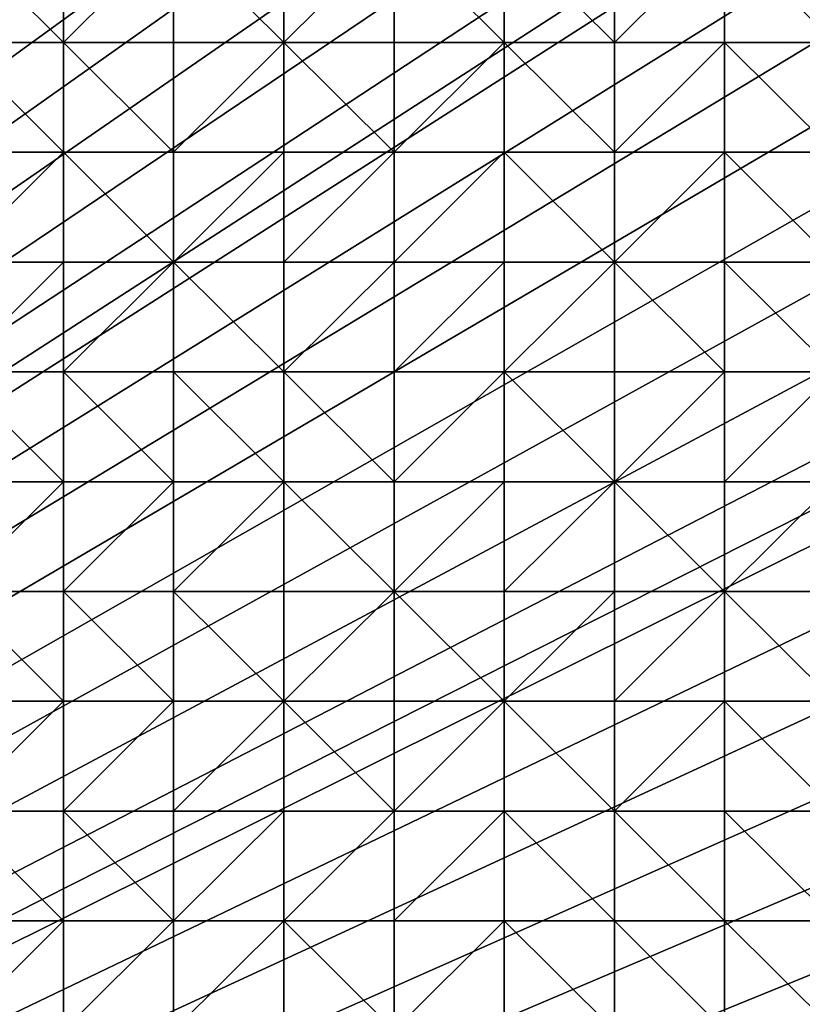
# Model space of a CAD drawing. Header units: metres. Extents: x 58 to 227, y 40 to 252.
# Tile 23 of 78: x 163 to 184, y 89 to 115. Entities that reach past the tile are written whole.
import ezdxf

# ---------------------------------------------------------------- set-up
doc = ezdxf.new("R2010")
doc.units = ezdxf.units.M
doc.header["$MEASUREMENT"] = 0
doc.layers.add('3D_TERRAIN_MODEL', color=18, linetype='CONTINUOUS')

# ---------------------------------------------------------------- blocks, each defined once
blk = doc.blocks.new('WALL_2')
at = {"layer": '3D_TERRAIN_MODEL', "color": 0, "linetype": 'ByBlock'}
mesh = blk.add_polyface(dxfattribs=at)
corners = [(84.062539, 251.568912, -5.557653), (86.931116, 251.568912, -5.557653), (61.113923, 40.187512, -5.557653), (89.799693, 251.568912, -5.557653), (92.66827, 251.568912, -5.557653), (95.536847, 251.568912, -5.557653), (98.405424, 251.568912, -5.557653), (101.274001, 251.568912, -5.557653), (104.142577, 251.568912, -5.557653), (107.011154, 251.568912, -5.557653), (109.879731, 251.568912, -5.557653), (112.748308, 251.568912, -5.557653), (115.616885, 251.568912, -5.557653), (118.485462, 251.568912, -5.557653), (121.354039, 251.568912, -5.557653), (124.222616, 251.568912, -5.557653), (127.091193, 251.568912, -5.557653), (129.95977, 251.568912, -5.557653), (132.828347, 251.568912, -5.557653), (135.696924, 251.568912, -5.557653), (138.565501, 251.568912, -5.557653), (141.434078, 251.568912, -5.557653), (144.302655, 251.568912, -5.557653), (147.171232, 251.568912, -5.557653), (150.039809, 251.568912, -5.557653), (152.908386, 251.568912, -5.557653), (155.776963, 251.568912, -5.557653), (158.64554, 251.568912, -5.557653), (161.514117, 251.568912, -5.557653), (164.382694, 251.568912, -5.557653), (167.251271, 251.568912, -5.557653), (170.119848, 251.568912, -5.557653), (172.988425, 251.568912, -5.557653), (175.857002, 251.568912, -5.557653), (178.725579, 251.568912, -5.557653)]
mesh.append_faces([[corners[k] for k in face] for face in [(0, 1, 2), (1, 3, 2), (3, 4, 2), (4, 5, 2), (5, 6, 2), (6, 7, 2), (7, 8, 2), (8, 9, 2), (9, 10, 2), (10, 11, 2), (11, 12, 2), (12, 13, 2), (13, 14, 2), (14, 15, 2), (15, 16, 2), (16, 17, 2), (17, 18, 2), (18, 19, 2), (19, 20, 2), (20, 21, 2), (21, 22, 2), (22, 23, 2), (23, 24, 2), (24, 25, 2), (25, 26, 2), (26, 27, 2), (27, 28, 2), (28, 29, 2), (29, 30, 2), (30, 31, 2), (31, 32, 2), (32, 33, 2), (33, 34, 2)]], dxfattribs={"vtx1": -1, "vtx2": -1, "color": 0})
mesh = blk.add_polyface(dxfattribs=at)
corners = [(178.725579, 251.568912, -5.557653), (181.594156, 251.568912, -5.557653), (61.113923, 40.187512, -5.557653), (184.462733, 251.568912, -5.557653), (187.331309, 251.568912, -5.557653), (190.199886, 251.568912, -5.557653), (193.068463, 251.568912, -5.557653), (195.93704, 251.568912, -5.557653), (198.805617, 251.568912, -5.557653), (201.674194, 251.568912, -5.557653), (204.542771, 251.568912, -5.557653), (207.411348, 251.568912, -5.557653), (210.279925, 251.568912, -5.557653), (213.148502, 251.568912, -5.557653), (216.017079, 251.568912, -5.557653), (218.885656, 251.568912, -5.557653), (221.754233, 251.568912, -5.557653), (224.62281, 251.568912, -5.557653), (227.420927, 251.568912, -5.557653), (227.069402, 248.780962, -5.557653), (226.708994, 245.922553, -5.557653), (226.348586, 243.064143, -5.557653), (225.988178, 240.205733, -5.557653), (225.62777, 237.347324, -5.557653), (225.267362, 234.488914, -5.557653), (224.906953, 231.630504, -5.557653), (224.62281, 229.376953, -5.557653), (224.546545, 228.772094, -5.557653), (224.186137, 225.913685, -5.557653), (223.825729, 223.055275, -5.557653), (223.465321, 220.196865, -5.557653), (223.104912, 217.338455, -5.557653), (222.744504, 214.480046, -5.557653), (222.384096, 211.621636, -5.557653), (222.023688, 208.763226, -5.557653)]
mesh.append_faces([[corners[k] for k in face] for face in [(0, 1, 2), (1, 3, 2), (3, 4, 2), (4, 5, 2), (5, 6, 2), (6, 7, 2), (7, 8, 2), (8, 9, 2), (9, 10, 2), (10, 11, 2), (11, 12, 2), (12, 13, 2), (13, 14, 2), (14, 15, 2), (15, 16, 2), (16, 17, 2), (17, 18, 2), (18, 19, 2), (19, 20, 2), (20, 21, 2), (21, 22, 2), (22, 23, 2), (23, 24, 2), (24, 25, 2), (25, 26, 2), (26, 27, 2), (27, 28, 2), (28, 29, 2), (29, 30, 2), (30, 31, 2), (31, 32, 2), (32, 33, 2), (33, 34, 2)]], dxfattribs={"vtx1": -1, "vtx2": -1, "color": 0})
mesh = blk.add_polyface(dxfattribs=at)
corners = [(222.023688, 208.763226, -5.557653), (221.754233, 206.62617, -5.557653), (61.113923, 40.187512, -5.557653), (221.66328, 205.904816, -5.557653), (221.302872, 203.046407, -5.557653), (220.942463, 200.187997, -5.557653), (220.582055, 197.329587, -5.557653), (220.221647, 194.471177, -5.557653), (219.861239, 191.612768, -5.557653), (219.500831, 188.754358, -5.557653), (219.140422, 185.895948, -5.557653), (218.885656, 183.875388, -5.557653), (218.780014, 183.037538, -5.557653), (218.419606, 180.179129, -5.557653), (218.059198, 177.320719, -5.557653), (217.69879, 174.462309, -5.557653), (217.338381, 171.603899, -5.557653), (216.977973, 168.74549, -5.557653), (216.617565, 165.88708, -5.557653), (216.257157, 163.02867, -5.557653), (216.017079, 161.124605, -5.557653), (215.896749, 160.17026, -5.557653), (215.536341, 157.311851, -5.557653), (215.175932, 154.453441, -5.557653), (214.815524, 151.595031, -5.557653), (214.455116, 148.736621, -5.557653), (214.094708, 145.878212, -5.557653), (213.7343, 143.019802, -5.557653), (213.373891, 140.161392, -5.557653), (213.148502, 138.373822, -5.557653), (213.013483, 137.302983, -5.557653), (212.653075, 134.444573, -5.557653), (212.292667, 131.586163, -5.557653), (211.932259, 128.727753, -5.557653), (211.571851, 125.869344, -5.557653)]
mesh.append_faces([[corners[k] for k in face] for face in [(0, 1, 2), (1, 3, 2), (3, 4, 2), (4, 5, 2), (5, 6, 2), (6, 7, 2), (7, 8, 2), (8, 9, 2), (9, 10, 2), (10, 11, 2), (11, 12, 2), (12, 13, 2), (13, 14, 2), (14, 15, 2), (15, 16, 2), (16, 17, 2), (17, 18, 2), (18, 19, 2), (19, 20, 2), (20, 21, 2), (21, 22, 2), (22, 23, 2), (23, 24, 2), (24, 25, 2), (25, 26, 2), (26, 27, 2), (27, 28, 2), (28, 29, 2), (29, 30, 2), (30, 31, 2), (31, 32, 2), (32, 33, 2), (33, 34, 2)]], dxfattribs={"vtx1": -1, "vtx2": -1, "color": 0})
mesh = blk.add_polyface(dxfattribs=at)
corners = [(211.571851, 125.869344, -5.557653), (211.211442, 123.010934, -5.557653), (61.113923, 40.187512, -5.557653), (210.851034, 120.152524, -5.557653), (210.490626, 117.294114, -5.557653), (210.279925, 115.623039, -5.557653), (210.130218, 114.435705, -5.557653), (209.76981, 111.577295, -5.557653), (209.409401, 108.718885, -5.557653), (209.048993, 105.860475, -5.557653), (208.688585, 103.002066, -5.557653), (208.328177, 100.143656, -5.557653), (207.967769, 97.285246, -5.557653), (201.120013, 42.975461, -5.557653), (200.768489, 40.187512, -5.557653), (198.805617, 40.187512, -5.557653), (195.93704, 40.187512, -5.557653), (193.068463, 40.187512, -5.557653), (190.199886, 40.187512, -5.557653), (187.331309, 40.187512, -5.557653), (184.462733, 40.187512, -5.557653), (181.594156, 40.187512, -5.557653), (178.725579, 40.187512, -5.557653), (175.857002, 40.187512, -5.557653), (172.988425, 40.187512, -5.557653), (170.119848, 40.187512, -5.557653), (167.251271, 40.187512, -5.557653), (164.382694, 40.187512, -5.557653), (161.514117, 40.187512, -5.557653), (158.64554, 40.187512, -5.557653), (155.776963, 40.187512, -5.557653), (152.908386, 40.187512, -5.557653), (150.039809, 40.187512, -5.557653), (147.171232, 40.187512, -5.557653), (144.302655, 40.187512, -5.557653), (141.434078, 40.187512, -5.557653), (138.565501, 40.187512, -5.557653)]
mesh.append_faces([[corners[k] for k in face] for face in [(0, 1, 2), (1, 3, 2), (3, 4, 2), (4, 5, 2), (5, 6, 2), (6, 7, 2), (7, 8, 2), (8, 9, 2), (9, 10, 2), (10, 11, 2), (11, 12, 2), (15, 16, 13), (16, 17, 13), (17, 18, 13), (18, 19, 13), (19, 20, 13), (20, 21, 13), (21, 22, 13), (22, 23, 13), (23, 24, 13), (24, 25, 13), (25, 26, 13), (26, 27, 13), (27, 28, 13), (28, 29, 13), (29, 30, 13), (30, 31, 13), (31, 32, 13), (32, 33, 13), (33, 34, 13), (34, 35, 13), (35, 36, 13)]], dxfattribs={"vtx1": -1, "vtx2": -1, "color": 0})
mesh.append_faces([[corners[k] for k in face] for face in [(13, 14, 15)]], dxfattribs={"vtx2": -1, "color": 0})
mesh = blk.add_polyface(dxfattribs=at)
corners = [(207.967769, 97.285246, -5.557653), (207.60736, 94.426836, -5.557653), (61.113923, 40.187512, -5.557653), (207.411348, 92.872256, -5.557653), (207.246952, 91.568427, -5.557653), (206.886544, 88.710017, -5.557653), (206.526136, 85.851607, -5.557653), (206.165728, 82.993197, -5.557653), (205.80532, 80.134788, -5.557653), (205.444911, 77.276378, -5.557653), (205.084503, 74.417968, -5.557653), (204.724095, 71.559558, -5.557653), (204.542771, 70.121474, -5.557653), (204.363687, 68.701149, -5.557653), (204.003279, 65.842739, -5.557653), (203.64287, 62.984329, -5.557653), (203.282462, 60.125919, -5.557653), (202.922054, 57.26751, -5.557653), (202.561646, 54.4091, -5.557653), (202.201238, 51.55069, -5.557653), (201.84083, 48.69228, -5.557653), (201.674194, 47.370691, -5.557653), (201.480421, 45.833871, -5.557653), (201.120013, 42.975461, -5.557653), (138.565501, 40.187512, -5.557653), (135.696924, 40.187512, -5.557653), (132.828347, 40.187512, -5.557653), (129.95977, 40.187512, -5.557653), (127.091193, 40.187512, -5.557653), (124.222616, 40.187512, -5.557653), (121.354039, 40.187512, -5.557653), (118.485462, 40.187512, -5.557653), (115.616885, 40.187512, -5.557653), (112.748308, 40.187512, -5.557653), (109.879731, 40.187512, -5.557653), (107.011154, 40.187512, -5.557653)]
mesh.append_faces([[corners[k] for k in face] for face in [(0, 1, 2), (1, 3, 2), (3, 4, 2), (4, 5, 2), (5, 6, 2), (6, 7, 2), (7, 8, 2), (8, 9, 2), (9, 10, 2), (10, 11, 2), (11, 12, 2), (12, 13, 2), (13, 14, 2), (14, 15, 2), (15, 16, 2), (16, 17, 2), (17, 18, 2), (18, 19, 2), (19, 20, 2), (20, 21, 2), (21, 22, 2), (22, 23, 2), (24, 25, 23), (25, 26, 23), (26, 27, 23), (27, 28, 23), (28, 29, 23), (29, 30, 23), (30, 31, 23), (31, 32, 23), (32, 33, 23), (33, 34, 23), (34, 35, 23)]], dxfattribs={"vtx1": -1, "vtx2": -1, "color": 0})
blk = doc.blocks.new('SURFACE')
at = {"layer": '3D_TERRAIN_MODEL', "color": 0, "linetype": 'ByBlock'}
for p, q in [((164.382694, 117.294114, 16.092205), (164.382694, 114.435705, 15.225418)), ((164.382694, 117.294114, 16.092205), (164.382694, 114.435705, 15.225418)), ((167.251271, 117.294114, 16.122261), (167.251271, 114.435705, 15.248383)), ((167.251271, 117.294114, 16.122261), (167.251271, 114.435705, 15.248383)), ((170.119848, 117.294114, 16.074255), (170.119848, 114.435705, 15.216259)), ((170.119848, 117.294114, 16.074255), (170.119848, 114.435705, 15.216259)), ((172.988425, 117.294114, 15.988241), (172.988425, 114.435705, 15.068736)), ((172.988425, 117.294114, 15.988241), (172.988425, 114.435705, 15.068736)), ((175.857002, 117.294114, 15.995278), (175.857002, 114.435705, 15.095034)), ((175.857002, 117.294114, 15.995278), (175.857002, 114.435705, 15.095034)), ((178.725579, 117.294114, 15.915163), (178.725579, 114.435705, 14.912276)), ((178.725579, 117.294114, 15.915163), (178.725579, 114.435705, 14.912276)), ((181.594156, 117.294114, 15.894144), (181.594156, 114.435705, 14.934863)), ((181.594156, 117.294114, 15.894144), (181.594156, 114.435705, 14.934863)), ((161.514117, 114.435705, 15.235859), (164.382694, 114.435705, 15.225418)), ((161.514117, 114.435705, 15.235859), (164.382694, 114.435705, 15.225418)), ((164.382694, 114.435705, 15.225418), (164.382694, 111.577295, 14.200902)), ((164.382694, 114.435705, 15.225418), (164.382694, 111.577295, 14.200902)), ((164.382694, 114.435705, 15.225418), (167.251271, 114.435705, 15.248383)), ((164.382694, 114.435705, 15.225418), (167.251271, 114.435705, 15.248383)), ((167.251271, 114.435705, 15.248383), (167.251271, 111.577295, 14.228883)), ((167.251271, 114.435705, 15.248383), (167.251271, 111.577295, 14.228883)), ((167.251271, 114.435705, 15.248383), (170.119848, 114.435705, 15.216259)), ((167.251271, 114.435705, 15.248383), (170.119848, 114.435705, 15.216259)), ((170.119848, 114.435705, 15.216259), (170.119848, 111.577295, 14.160293)), ((170.119848, 114.435705, 15.216259), (170.119848, 111.577295, 14.160293)), ((170.119848, 114.435705, 15.216259), (172.988425, 114.435705, 15.068736)), ((170.119848, 114.435705, 15.216259), (172.988425, 114.435705, 15.068736)), ((172.988425, 114.435705, 15.068736), (172.988425, 111.577295, 14.055984)), ((172.988425, 114.435705, 15.068736), (172.988425, 111.577295, 14.055984)), ((172.988425, 114.435705, 15.068736), (175.857002, 114.435705, 15.095034)), ((172.988425, 114.435705, 15.068736), (175.857002, 114.435705, 15.095034)), ((175.857002, 114.435705, 15.095034), (175.857002, 111.577295, 14.065751)), ((175.857002, 114.435705, 15.095034), (175.857002, 111.577295, 14.065751)), ((175.857002, 114.435705, 15.095034), (178.725579, 114.435705, 14.912276)), ((175.857002, 114.435705, 15.095034), (178.725579, 114.435705, 14.912276)), ((178.725579, 114.435705, 14.912276), (178.725579, 111.577295, 13.920142)), ((178.725579, 114.435705, 14.912276), (178.725579, 111.577295, 13.920142)), ((178.725579, 114.435705, 14.912276), (181.594156, 114.435705, 14.934863)), ((178.725579, 114.435705, 14.912276), (181.594156, 114.435705, 14.934863)), ((181.594156, 114.435705, 14.934863), (181.594156, 111.577295, 13.937094)), ((181.594156, 114.435705, 14.934863), (181.594156, 111.577295, 13.937094)), ((181.594156, 114.435705, 14.934863), (184.462733, 114.435705, 14.779173)), ((181.594156, 114.435705, 14.934863), (184.462733, 114.435705, 14.779173)), ((161.514117, 111.577295, 14.340839), (164.382694, 111.577295, 14.200902)), ((161.514117, 111.577295, 14.340839), (164.382694, 111.577295, 14.200902)), ((164.382694, 111.577295, 14.200902), (164.382694, 108.718885, 12.998044)), ((164.382694, 111.577295, 14.200902), (164.382694, 108.718885, 12.998044)), ((164.382694, 111.577295, 14.200902), (167.251271, 111.577295, 14.228883)), ((164.382694, 111.577295, 14.200902), (167.251271, 111.577295, 14.228883)), ((167.251271, 111.577295, 14.228883), (167.251271, 108.718885, 13.038909)), ((167.251271, 111.577295, 14.228883), (167.251271, 108.718885, 13.038909)), ((167.251271, 111.577295, 14.228883), (170.119848, 111.577295, 14.160293)), ((167.251271, 111.577295, 14.228883), (170.119848, 111.577295, 14.160293)), ((170.119848, 111.577295, 14.160293), (170.119848, 108.718885, 12.957224)), ((170.119848, 111.577295, 14.160293), (170.119848, 108.718885, 12.957224)), ((170.119848, 111.577295, 14.160293), (172.988425, 111.577295, 14.055984)), ((170.119848, 111.577295, 14.160293), (172.988425, 111.577295, 14.055984)), ((172.988425, 111.577295, 14.055984), (172.988425, 108.718885, 12.825908)), ((172.988425, 111.577295, 14.055984), (172.988425, 108.718885, 12.825908)), ((172.988425, 111.577295, 14.055984), (175.857002, 111.577295, 14.065751)), ((172.988425, 111.577295, 14.055984), (175.857002, 111.577295, 14.065751)), ((175.857002, 111.577295, 14.065751), (175.857002, 108.718885, 12.74581)), ((175.857002, 111.577295, 14.065751), (175.857002, 108.718885, 12.74581)), ((175.857002, 111.577295, 14.065751), (178.725579, 111.577295, 13.920142)), ((175.857002, 111.577295, 14.065751), (178.725579, 111.577295, 13.920142)), ((178.725579, 111.577295, 13.920142), (178.725579, 108.718885, 12.737425)), ((178.725579, 111.577295, 13.920142), (178.725579, 108.718885, 12.737425)), ((178.725579, 111.577295, 13.920142), (181.594156, 111.577295, 13.937094)), ((178.725579, 111.577295, 13.920142), (181.594156, 111.577295, 13.937094)), ((181.594156, 111.577295, 13.937094), (181.594156, 108.718885, 12.866124)), ((181.594156, 111.577295, 13.937094), (181.594156, 108.718885, 12.866124)), ((181.594156, 111.577295, 13.937094), (184.462733, 111.577295, 13.846112)), ((181.594156, 111.577295, 13.937094), (184.462733, 111.577295, 13.846112)), ((161.514117, 108.718885, 13.066722), (164.382694, 108.718885, 12.998044)), ((161.514117, 108.718885, 13.066722), (164.382694, 108.718885, 12.998044)), ((164.382694, 108.718885, 12.998044), (164.382694, 105.860475, 11.736152)), ((164.382694, 108.718885, 12.998044), (164.382694, 105.860475, 11.736152)), ((164.382694, 108.718885, 12.998044), (167.251271, 108.718885, 13.038909)), ((164.382694, 108.718885, 12.998044), (167.251271, 108.718885, 13.038909)), ((167.251271, 108.718885, 13.038909), (167.251271, 105.860475, 11.754608)), ((167.251271, 108.718885, 13.038909), (167.251271, 105.860475, 11.754608)), ((167.251271, 108.718885, 13.038909), (170.119848, 108.718885, 12.957224)), ((167.251271, 108.718885, 13.038909), (170.119848, 108.718885, 12.957224)), ((170.119848, 108.718885, 12.957224), (170.119848, 105.860475, 11.67699)), ((170.119848, 108.718885, 12.957224), (170.119848, 105.860475, 11.67699)), ((170.119848, 108.718885, 12.957224), (172.988425, 108.718885, 12.825908)), ((170.119848, 108.718885, 12.957224), (172.988425, 108.718885, 12.825908)), ((172.988425, 108.718885, 12.825908), (172.988425, 105.860475, 11.546535)), ((172.988425, 108.718885, 12.825908), (172.988425, 105.860475, 11.546535)), ((172.988425, 108.718885, 12.825908), (175.857002, 108.718885, 12.74581)), ((172.988425, 108.718885, 12.825908), (175.857002, 108.718885, 12.74581)), ((175.857002, 108.718885, 12.74581), (175.857002, 105.860475, 11.582497)), ((175.857002, 108.718885, 12.74581), (175.857002, 105.860475, 11.582497)), ((175.857002, 108.718885, 12.74581), (178.725579, 108.718885, 12.737425)), ((175.857002, 108.718885, 12.74581), (178.725579, 108.718885, 12.737425)), ((178.725579, 108.718885, 12.737425), (178.725579, 105.860475, 11.593392)), ((178.725579, 108.718885, 12.737425), (178.725579, 105.860475, 11.593392)), ((178.725579, 108.718885, 12.737425), (181.594156, 108.718885, 12.866124)), ((178.725579, 108.718885, 12.737425), (181.594156, 108.718885, 12.866124)), ((181.594156, 108.718885, 12.866124), (181.594156, 105.860475, 11.685104)), ((181.594156, 108.718885, 12.866124), (181.594156, 105.860475, 11.685104)), ((181.594156, 108.718885, 12.866124), (184.462733, 108.718885, 12.850572)), ((181.594156, 108.718885, 12.866124), (184.462733, 108.718885, 12.850572)), ((161.514117, 105.860475, 11.766537), (164.382694, 105.860475, 11.736152)), ((161.514117, 105.860475, 11.766537), (164.382694, 105.860475, 11.736152)), ((164.382694, 105.860475, 11.736152), (164.382694, 103.002066, 10.486166)), ((164.382694, 105.860475, 11.736152), (164.382694, 103.002066, 10.486166)), ((164.382694, 105.860475, 11.736152), (167.251271, 105.860475, 11.754608)), ((164.382694, 105.860475, 11.736152), (167.251271, 105.860475, 11.754608)), ((167.251271, 105.860475, 11.754608), (167.251271, 103.002066, 10.487005)), ((167.251271, 105.860475, 11.754608), (167.251271, 103.002066, 10.487005)), ((167.251271, 105.860475, 11.754608), (170.119848, 105.860475, 11.67699)), ((167.251271, 105.860475, 11.754608), (170.119848, 105.860475, 11.67699)), ((170.119848, 105.860475, 11.67699), (170.119848, 103.002066, 10.48692)), ((170.119848, 105.860475, 11.67699), (170.119848, 103.002066, 10.48692)), ((170.119848, 105.860475, 11.67699), (172.988425, 105.860475, 11.546535)), ((170.119848, 105.860475, 11.67699), (172.988425, 105.860475, 11.546535)), ((172.988425, 105.860475, 11.546535), (172.988425, 103.002066, 10.384339)), ((172.988425, 105.860475, 11.546535), (172.988425, 103.002066, 10.384339)), ((172.988425, 105.860475, 11.546535), (175.857002, 105.860475, 11.582497)), ((172.988425, 105.860475, 11.546535), (175.857002, 105.860475, 11.582497)), ((175.857002, 105.860475, 11.582497), (175.857002, 103.002066, 10.413476)), ((175.857002, 105.860475, 11.582497), (175.857002, 103.002066, 10.413476)), ((175.857002, 105.860475, 11.582497), (178.725579, 105.860475, 11.593392)), ((175.857002, 105.860475, 11.582497), (178.725579, 105.860475, 11.593392)), ((178.725579, 105.860475, 11.593392), (178.725579, 103.002066, 10.473981)), ((178.725579, 105.860475, 11.593392), (178.725579, 103.002066, 10.473981)), ((178.725579, 105.860475, 11.593392), (181.594156, 105.860475, 11.685104)), ((178.725579, 105.860475, 11.593392), (181.594156, 105.860475, 11.685104)), ((181.594156, 105.860475, 11.685104), (181.594156, 103.002066, 10.584931)), ((181.594156, 105.860475, 11.685104), (181.594156, 103.002066, 10.584931)), ((181.594156, 105.860475, 11.685104), (184.462733, 105.860475, 11.673895)), ((181.594156, 105.860475, 11.685104), (184.462733, 105.860475, 11.673895)), ((161.514117, 103.002066, 10.514704), (164.382694, 103.002066, 10.486166)), ((161.514117, 103.002066, 10.514704), (164.382694, 103.002066, 10.486166)), ((164.382694, 103.002066, 10.486166), (164.382694, 100.143656, 9.368404)), ((164.382694, 103.002066, 10.486166), (164.382694, 100.143656, 9.368404)), ((164.382694, 103.002066, 10.486166), (167.251271, 103.002066, 10.487005)), ((164.382694, 103.002066, 10.486166), (167.251271, 103.002066, 10.487005)), ((167.251271, 103.002066, 10.487005), (167.251271, 100.143656, 9.349603)), ((167.251271, 103.002066, 10.487005), (167.251271, 100.143656, 9.349603)), ((167.251271, 103.002066, 10.487005), (170.119848, 103.002066, 10.48692)), ((167.251271, 103.002066, 10.487005), (170.119848, 103.002066, 10.48692)), ((170.119848, 103.002066, 10.48692), (170.119848, 100.143656, 9.332609)), ((170.119848, 103.002066, 10.48692), (170.119848, 100.143656, 9.332609)), ((170.119848, 103.002066, 10.48692), (172.988425, 103.002066, 10.384339)), ((170.119848, 103.002066, 10.48692), (172.988425, 103.002066, 10.384339)), ((172.988425, 103.002066, 10.384339), (172.988425, 100.143656, 9.235589)), ((172.988425, 103.002066, 10.384339), (172.988425, 100.143656, 9.235589)), ((172.988425, 103.002066, 10.384339), (175.857002, 103.002066, 10.413476)), ((172.988425, 103.002066, 10.384339), (175.857002, 103.002066, 10.413476)), ((175.857002, 103.002066, 10.413476), (175.857002, 100.143656, 9.393248)), ((175.857002, 103.002066, 10.413476), (175.857002, 100.143656, 9.393248)), ((175.857002, 103.002066, 10.413476), (178.725579, 103.002066, 10.473981)), ((175.857002, 103.002066, 10.413476), (178.725579, 103.002066, 10.473981)), ((178.725579, 103.002066, 10.473981), (178.725579, 100.143656, 9.470932)), ((178.725579, 103.002066, 10.473981), (178.725579, 100.143656, 9.470932)), ((178.725579, 103.002066, 10.473981), (181.594156, 103.002066, 10.584931)), ((178.725579, 103.002066, 10.473981), (181.594156, 103.002066, 10.584931)), ((181.594156, 103.002066, 10.584931), (181.594156, 100.143656, 9.682384)), ((181.594156, 103.002066, 10.584931), (181.594156, 100.143656, 9.682384)), ((181.594156, 103.002066, 10.584931), (184.462733, 103.002066, 10.693788)), ((181.594156, 103.002066, 10.584931), (184.462733, 103.002066, 10.693788)), ((161.514117, 100.143656, 9.351928), (164.382694, 100.143656, 9.368404)), ((161.514117, 100.143656, 9.351928), (164.382694, 100.143656, 9.368404)), ((164.382694, 100.143656, 9.368404), (164.382694, 97.285246, 8.323126)), ((164.382694, 100.143656, 9.368404), (164.382694, 97.285246, 8.323126)), ((164.382694, 100.143656, 9.368404), (167.251271, 100.143656, 9.349603)), ((164.382694, 100.143656, 9.368404), (167.251271, 100.143656, 9.349603)), ((167.251271, 100.143656, 9.349603), (167.251271, 97.285246, 8.298249)), ((167.251271, 100.143656, 9.349603), (167.251271, 97.285246, 8.298249)), ((167.251271, 100.143656, 9.349603), (170.119848, 100.143656, 9.332609)), ((167.251271, 100.143656, 9.349603), (170.119848, 100.143656, 9.332609)), ((170.119848, 100.143656, 9.332609), (170.119848, 97.285246, 8.247291)), ((170.119848, 100.143656, 9.332609), (170.119848, 97.285246, 8.247291)), ((170.119848, 100.143656, 9.332609), (172.988425, 100.143656, 9.235589)), ((170.119848, 100.143656, 9.332609), (172.988425, 100.143656, 9.235589)), ((172.988425, 100.143656, 9.235589), (172.988425, 97.285246, 8.206238)), ((172.988425, 100.143656, 9.235589), (172.988425, 97.285246, 8.206238)), ((172.988425, 100.143656, 9.235589), (175.857002, 100.143656, 9.393248)), ((172.988425, 100.143656, 9.235589), (175.857002, 100.143656, 9.393248)), ((175.857002, 100.143656, 9.393248), (175.857002, 97.285246, 8.254393)), ((175.857002, 100.143656, 9.393248), (175.857002, 97.285246, 8.254393)), ((175.857002, 100.143656, 9.393248), (178.725579, 100.143656, 9.470932)), ((175.857002, 100.143656, 9.393248), (178.725579, 100.143656, 9.470932)), ((178.725579, 100.143656, 9.470932), (178.725579, 97.285246, 8.323749)), ((178.725579, 100.143656, 9.470932), (178.725579, 97.285246, 8.323749)), ((178.725579, 100.143656, 9.470932), (181.594156, 100.143656, 9.682384)), ((178.725579, 100.143656, 9.470932), (181.594156, 100.143656, 9.682384)), ((181.594156, 100.143656, 9.682384), (181.594156, 97.285246, 8.621252)), ((181.594156, 100.143656, 9.682384), (181.594156, 97.285246, 8.621252)), ((181.594156, 100.143656, 9.682384), (184.462733, 100.143656, 9.775931)), ((181.594156, 100.143656, 9.682384), (184.462733, 100.143656, 9.775931)), ((161.514117, 97.285246, 8.400795), (164.382694, 97.285246, 8.323126)), ((161.514117, 97.285246, 8.400795), (164.382694, 97.285246, 8.323126)), ((164.382694, 97.285246, 8.323126), (164.382694, 94.426836, 7.377499)), ((164.382694, 97.285246, 8.323126), (164.382694, 94.426836, 7.377499)), ((164.382694, 97.285246, 8.323126), (167.251271, 97.285246, 8.298249)), ((164.382694, 97.285246, 8.323126), (167.251271, 97.285246, 8.298249)), ((167.251271, 97.285246, 8.298249), (167.251271, 94.426836, 7.294481)), ((167.251271, 97.285246, 8.298249), (167.251271, 94.426836, 7.294481)), ((167.251271, 97.285246, 8.298249), (170.119848, 97.285246, 8.247291)), ((167.251271, 97.285246, 8.298249), (170.119848, 97.285246, 8.247291)), ((170.119848, 97.285246, 8.247291), (170.119848, 94.426836, 7.217779)), ((170.119848, 97.285246, 8.247291), (170.119848, 94.426836, 7.217779)), ((170.119848, 97.285246, 8.247291), (172.988425, 97.285246, 8.206238)), ((170.119848, 97.285246, 8.247291), (172.988425, 97.285246, 8.206238)), ((172.988425, 97.285246, 8.206238), (172.988425, 94.426836, 7.193386)), ((172.988425, 97.285246, 8.206238), (172.988425, 94.426836, 7.193386)), ((172.988425, 97.285246, 8.206238), (175.857002, 97.285246, 8.254393)), ((172.988425, 97.285246, 8.206238), (175.857002, 97.285246, 8.254393)), ((175.857002, 97.285246, 8.254393), (175.857002, 94.426836, 7.172369)), ((175.857002, 97.285246, 8.254393), (175.857002, 94.426836, 7.172369)), ((175.857002, 97.285246, 8.254393), (178.725579, 97.285246, 8.323749)), ((175.857002, 97.285246, 8.254393), (178.725579, 97.285246, 8.323749)), ((178.725579, 97.285246, 8.323749), (178.725579, 94.426836, 7.233894)), ((178.725579, 97.285246, 8.323749), (178.725579, 94.426836, 7.233894)), ((178.725579, 97.285246, 8.323749), (181.594156, 97.285246, 8.621252)), ((178.725579, 97.285246, 8.323749), (181.594156, 97.285246, 8.621252)), ((181.594156, 97.285246, 8.621252), (181.594156, 94.426836, 7.537478)), ((181.594156, 97.285246, 8.621252), (181.594156, 94.426836, 7.537478)), ((181.594156, 97.285246, 8.621252), (184.462733, 97.285246, 8.764453)), ((181.594156, 97.285246, 8.621252), (184.462733, 97.285246, 8.764453)), ((161.514117, 94.426836, 7.508129), (164.382694, 94.426836, 7.377499)), ((161.514117, 94.426836, 7.508129), (164.382694, 94.426836, 7.377499)), ((164.382694, 94.426836, 7.377499), (164.382694, 91.568427, 6.477312)), ((164.382694, 94.426836, 7.377499), (164.382694, 91.568427, 6.477312)), ((164.382694, 94.426836, 7.377499), (167.251271, 94.426836, 7.294481)), ((164.382694, 94.426836, 7.377499), (167.251271, 94.426836, 7.294481)), ((167.251271, 94.426836, 7.294481), (167.251271, 91.568427, 6.33198)), ((167.251271, 94.426836, 7.294481), (167.251271, 91.568427, 6.33198)), ((167.251271, 94.426836, 7.294481), (170.119848, 94.426836, 7.217779)), ((167.251271, 94.426836, 7.294481), (170.119848, 94.426836, 7.217779)), ((170.119848, 94.426836, 7.217779), (170.119848, 91.568427, 6.228617)), ((170.119848, 94.426836, 7.217779), (170.119848, 91.568427, 6.228617)), ((170.119848, 94.426836, 7.217779), (172.988425, 94.426836, 7.193386)), ((170.119848, 94.426836, 7.217779), (172.988425, 94.426836, 7.193386)), ((172.988425, 94.426836, 7.193386), (172.988425, 91.568427, 6.182401)), ((172.988425, 94.426836, 7.193386), (172.988425, 91.568427, 6.182401)), ((172.988425, 94.426836, 7.193386), (175.857002, 94.426836, 7.172369)), ((172.988425, 94.426836, 7.193386), (175.857002, 94.426836, 7.172369)), ((175.857002, 94.426836, 7.172369), (175.857002, 91.568427, 6.161291)), ((175.857002, 94.426836, 7.172369), (175.857002, 91.568427, 6.161291)), ((175.857002, 94.426836, 7.172369), (178.725579, 94.426836, 7.233894)), ((175.857002, 94.426836, 7.172369), (178.725579, 94.426836, 7.233894)), ((178.725579, 94.426836, 7.233894), (178.725579, 91.568427, 6.198696)), ((178.725579, 94.426836, 7.233894), (178.725579, 91.568427, 6.198696)), ((178.725579, 94.426836, 7.233894), (181.594156, 94.426836, 7.537478)), ((178.725579, 94.426836, 7.233894), (181.594156, 94.426836, 7.537478)), ((181.594156, 94.426836, 7.537478), (181.594156, 91.568427, 6.497264)), ((181.594156, 94.426836, 7.537478), (181.594156, 91.568427, 6.497264)), ((181.594156, 94.426836, 7.537478), (184.462733, 94.426836, 7.729075)), ((181.594156, 94.426836, 7.537478), (184.462733, 94.426836, 7.729075)), ((161.514117, 91.568427, 6.641805), (164.382694, 91.568427, 6.477312)), ((161.514117, 91.568427, 6.641805), (164.382694, 91.568427, 6.477312)), ((164.382694, 91.568427, 6.477312), (164.382694, 88.710017, 5.620076)), ((164.382694, 91.568427, 6.477312), (164.382694, 88.710017, 5.620076)), ((164.382694, 91.568427, 6.477312), (167.251271, 91.568427, 6.33198)), ((164.382694, 91.568427, 6.477312), (167.251271, 91.568427, 6.33198)), ((167.251271, 91.568427, 6.33198), (167.251271, 88.710017, 5.431925)), ((167.251271, 91.568427, 6.33198), (167.251271, 88.710017, 5.431925)), ((167.251271, 91.568427, 6.33198), (170.119848, 91.568427, 6.228617)), ((167.251271, 91.568427, 6.33198), (170.119848, 91.568427, 6.228617)), ((170.119848, 91.568427, 6.228617), (170.119848, 88.710017, 5.331914)), ((170.119848, 91.568427, 6.228617), (170.119848, 88.710017, 5.331914)), ((170.119848, 91.568427, 6.228617), (172.988425, 91.568427, 6.182401)), ((170.119848, 91.568427, 6.228617), (172.988425, 91.568427, 6.182401)), ((172.988425, 91.568427, 6.182401), (172.988425, 88.710017, 5.246612)), ((172.988425, 91.568427, 6.182401), (172.988425, 88.710017, 5.246612)), ((172.988425, 91.568427, 6.182401), (175.857002, 91.568427, 6.161291)), ((172.988425, 91.568427, 6.182401), (175.857002, 91.568427, 6.161291)), ((175.857002, 91.568427, 6.161291), (175.857002, 88.710017, 5.239813)), ((175.857002, 91.568427, 6.161291), (175.857002, 88.710017, 5.239813)), ((175.857002, 91.568427, 6.161291), (178.725579, 91.568427, 6.198696)), ((175.857002, 91.568427, 6.161291), (178.725579, 91.568427, 6.198696)), ((178.725579, 91.568427, 6.198696), (178.725579, 88.710017, 5.239167)), ((178.725579, 91.568427, 6.198696), (178.725579, 88.710017, 5.239167)), ((178.725579, 91.568427, 6.198696), (181.594156, 91.568427, 6.497264)), ((178.725579, 91.568427, 6.198696), (181.594156, 91.568427, 6.497264)), ((181.594156, 91.568427, 6.497264), (181.594156, 88.710017, 5.435178)), ((181.594156, 91.568427, 6.497264), (181.594156, 88.710017, 5.435178)), ((181.594156, 91.568427, 6.497264), (184.462733, 91.568427, 6.686937)), ((181.594156, 91.568427, 6.497264), (184.462733, 91.568427, 6.686937))]:
    blk.add_line(p, q, dxfattribs=at)
mesh = blk.add_polyface(dxfattribs=at)
corners = [(152.908386, 111.577295, 14.534521), (155.776963, 111.577295, 14.550023), (155.776963, 114.435705, 15.615277), (152.908386, 114.435705, 15.564401), (155.776963, 117.294114, 16.305877), (152.908386, 117.294114, 16.454021), (155.776963, 120.152524, 17.178965), (152.908386, 120.152524, 17.267636), (152.908386, 123.010934, 18.10003), (155.776963, 123.010934, 17.996455), (152.908386, 125.869344, 18.868728), (158.64554, 111.577295, 14.389281), (158.64554, 114.435705, 15.382646), (158.64554, 117.294114, 16.241011), (158.64554, 120.152524, 17.102075), (158.64554, 123.010934, 17.782845), (155.776963, 125.869344, 18.748406), (161.514117, 111.577295, 14.340839), (161.514117, 114.435705, 15.235859), (161.514117, 117.294114, 16.19734), (161.514117, 120.152524, 16.990442), (161.514117, 123.010934, 17.610552), (161.514117, 125.869344, 18.292411), (164.382694, 111.577295, 14.200902), (164.382694, 114.435705, 15.225418), (164.382694, 117.294114, 16.092205), (164.382694, 120.152524, 16.92854), (164.382694, 123.010934, 17.677718), (167.251271, 111.577295, 14.228883), (167.251271, 114.435705, 15.248383), (167.251271, 117.294114, 16.122261), (167.251271, 120.152524, 16.950834), (167.251271, 123.010934, 17.749932), (167.251271, 125.869344, 18.516612), (170.119848, 111.577295, 14.160293), (170.119848, 114.435705, 15.216259), (170.119848, 117.294114, 16.074255), (170.119848, 120.152524, 16.856799), (170.119848, 123.010934, 17.731743), (172.988425, 111.577295, 14.055984), (172.988425, 114.435705, 15.068736), (172.988425, 117.294114, 15.988241), (172.988425, 120.152524, 16.814603), (172.988425, 123.010934, 17.668592), (172.988425, 108.718885, 12.825908), (175.857002, 111.577295, 14.065751), (175.857002, 114.435705, 15.095034)]
mesh.append_faces([[corners[k] for k in face] for face in [(0, 1, 2), (3, 0, 2), (3, 2, 4), (5, 3, 4), (5, 4, 6), (7, 5, 6), (8, 7, 6), (9, 8, 6), (10, 8, 9), (2, 1, 11), (12, 2, 11), (2, 12, 13), (4, 2, 13), (4, 13, 14), (6, 4, 14), (9, 6, 14), (15, 9, 14), (16, 9, 15), (12, 11, 17), (18, 12, 17), (12, 18, 19), (13, 12, 19), (14, 13, 19), (20, 14, 19), (14, 20, 21), (15, 14, 21), (15, 21, 22), (18, 17, 23), (24, 18, 23), (19, 18, 24), (25, 19, 24), (19, 25, 26), (20, 19, 26), (21, 20, 26), (27, 21, 26), (22, 21, 27), (24, 23, 28), (29, 24, 28), (24, 29, 30), (25, 24, 30), (26, 25, 30), (31, 26, 30), (26, 31, 32), (27, 26, 32), (27, 32, 33), (28, 34, 35), (29, 28, 35), (30, 29, 35), (36, 30, 35), (31, 30, 36), (37, 31, 36), (31, 37, 38), (32, 31, 38), (35, 34, 39), (40, 35, 39), (35, 40, 41), (36, 35, 41), (37, 36, 41), (42, 37, 41), (37, 42, 43), (38, 37, 43), (39, 44, 45), (40, 39, 46), (41, 40, 46)]], dxfattribs={"vtx0": -1, "vtx1": -1, "vtx2": -1, "color": 0})
mesh = blk.add_polyface(dxfattribs=at)
corners = [(172.988425, 111.577295, 14.055984), (175.857002, 111.577295, 14.065751), (175.857002, 114.435705, 15.095034), (175.857002, 117.294114, 15.995278), (172.988425, 117.294114, 15.988241), (172.988425, 120.152524, 16.814603), (175.857002, 120.152524, 16.831348), (172.988425, 123.010934, 17.668592), (175.857002, 123.010934, 17.564272), (172.988425, 125.869344, 18.424101), (175.857002, 125.869344, 18.315875), (178.725579, 111.577295, 13.920142), (178.725579, 114.435705, 14.912276), (178.725579, 117.294114, 15.915163), (178.725579, 120.152524, 16.81349), (178.725579, 123.010934, 17.520756), (178.725579, 125.869344, 18.310217), (181.594156, 111.577295, 13.937094), (181.594156, 114.435705, 14.934863), (181.594156, 117.294114, 15.894144), (181.594156, 120.152524, 16.774166), (181.594156, 123.010934, 17.537726), (181.594156, 125.869344, 18.285512), (184.462733, 111.577295, 13.846112), (184.462733, 114.435705, 14.779173), (184.462733, 117.294114, 15.805057), (184.462733, 120.152524, 16.777072), (184.462733, 123.010934, 17.530912), (184.462733, 125.869344, 18.243887), (187.331309, 111.577295, 13.724523), (187.331309, 114.435705, 14.768849), (187.331309, 117.294114, 15.727166), (187.331309, 120.152524, 16.616219), (187.331309, 123.010934, 17.375867), (187.331309, 125.869344, 18.180292), (187.331309, 108.718885, 12.67234), (190.199886, 111.577295, 13.664652), (190.199886, 114.435705, 14.636037), (190.199886, 117.294114, 15.496138), (190.199886, 120.152524, 16.49103), (190.199886, 123.010934, 17.313873), (190.199886, 125.869344, 18.262002), (193.068463, 111.577295, 13.679298), (193.068463, 117.294114, 15.562601), (193.068463, 123.010934, 17.458605)]
mesh.append_faces([[corners[k] for k in face] for face in [(0, 1, 2), (3, 4, 2), (5, 4, 3), (6, 5, 3), (7, 5, 6), (8, 7, 6), (9, 7, 8), (10, 9, 8), (2, 1, 11), (12, 2, 11), (3, 2, 12), (13, 3, 12), (3, 13, 14), (6, 3, 14), (8, 6, 14), (15, 8, 14), (10, 8, 15), (16, 10, 15), (11, 17, 18), (12, 11, 18), (12, 18, 19), (13, 12, 19), (14, 13, 19), (20, 14, 19), (14, 20, 21), (15, 14, 21), (15, 21, 22), (16, 15, 22), (18, 17, 23), (24, 18, 23), (19, 18, 24), (25, 19, 24), (19, 25, 26), (20, 19, 26), (21, 20, 26), (27, 21, 26), (21, 27, 28), (22, 21, 28), (23, 29, 30), (24, 23, 30), (25, 24, 30), (31, 25, 30), (26, 25, 31), (32, 26, 31), (26, 32, 33), (27, 26, 33), (28, 27, 33), (34, 28, 33), (29, 35, 36), (30, 29, 36), (37, 30, 36), (30, 37, 38), (31, 30, 38), (32, 31, 38), (39, 32, 38), (32, 39, 40), (33, 32, 40), (34, 33, 40), (41, 34, 40), (37, 36, 42), (38, 37, 43), (39, 38, 43), (40, 39, 44), (41, 40, 44)]], dxfattribs={"vtx0": -1, "vtx1": -1, "vtx2": -1, "color": 0})
mesh = blk.add_polyface(dxfattribs=at)
corners = [(155.776963, 103.002066, 10.515187), (152.908386, 103.002066, 10.655768), (155.776963, 100.143656, 9.376047), (155.776963, 105.860475, 11.89195), (152.908386, 105.860475, 11.952606), (155.776963, 108.718885, 13.258118), (152.908386, 108.718885, 13.309759), (155.776963, 111.577295, 14.550023), (152.908386, 111.577295, 14.534521), (155.776963, 97.285246, 8.424655), (158.64554, 100.143656, 9.380085), (158.64554, 103.002066, 10.51474), (158.64554, 105.860475, 11.850824), (158.64554, 108.718885, 13.201697), (158.64554, 111.577295, 14.389281), (158.64554, 97.285246, 8.403294), (161.514117, 100.143656, 9.351928), (161.514117, 103.002066, 10.514704), (161.514117, 105.860475, 11.766537), (161.514117, 108.718885, 13.066722), (161.514117, 111.577295, 14.340839), (164.382694, 100.143656, 9.368404), (164.382694, 97.285246, 8.323126), (164.382694, 103.002066, 10.486166), (164.382694, 105.860475, 11.736152), (164.382694, 108.718885, 12.998044), (164.382694, 111.577295, 14.200902), (167.251271, 100.143656, 9.349603), (167.251271, 97.285246, 8.298249), (167.251271, 103.002066, 10.487005), (167.251271, 105.860475, 11.754608), (167.251271, 108.718885, 13.038909), (167.251271, 111.577295, 14.228883), (170.119848, 100.143656, 9.332609), (170.119848, 97.285246, 8.247291), (170.119848, 103.002066, 10.48692), (170.119848, 105.860475, 11.67699), (170.119848, 108.718885, 12.957224), (170.119848, 111.577295, 14.160293), (172.988425, 100.143656, 9.235589), (172.988425, 103.002066, 10.384339), (172.988425, 105.860475, 11.546535), (172.988425, 108.718885, 12.825908), (172.988425, 111.577295, 14.055984), (175.857002, 103.002066, 10.413476), (175.857002, 105.860475, 11.582497), (175.857002, 108.718885, 12.74581)]
mesh.append_faces([[corners[k] for k in face] for face in [(0, 1, 2), (3, 4, 0), (4, 3, 5), (6, 4, 5), (6, 5, 7), (8, 6, 7), (2, 9, 10), (2, 10, 11), (0, 2, 11), (0, 11, 12), (3, 0, 12), (5, 3, 12), (13, 5, 12), (7, 5, 13), (14, 7, 13), (10, 15, 16), (10, 16, 17), (11, 10, 17), (12, 11, 17), (18, 12, 17), (12, 18, 19), (13, 12, 19), (13, 19, 20), (14, 13, 20), (21, 16, 22), (16, 21, 23), (17, 16, 23), (18, 17, 23), (24, 18, 23), (18, 24, 25), (19, 18, 25), (19, 25, 26), (20, 19, 26), (27, 21, 28), (21, 27, 29), (23, 21, 29), (24, 23, 29), (30, 24, 29), (24, 30, 31), (25, 24, 31), (26, 25, 31), (32, 26, 31), (33, 27, 34), (27, 33, 35), (29, 27, 35), (30, 29, 35), (36, 30, 35), (31, 30, 36), (37, 31, 36), (31, 37, 38), (32, 31, 38), (33, 34, 39), (35, 33, 39), (40, 35, 39), (36, 35, 40), (41, 36, 40), (36, 41, 42), (37, 36, 42), (37, 42, 43), (38, 37, 43), (40, 39, 44), (41, 40, 45), (42, 41, 46)]], dxfattribs={"vtx0": -1, "vtx1": -1, "vtx2": -1, "color": 0})
mesh = blk.add_polyface(dxfattribs=at)
corners = [(175.857002, 100.143656, 9.393248), (172.988425, 100.143656, 9.235589), (175.857002, 97.285246, 8.254393), (175.857002, 103.002066, 10.413476), (172.988425, 103.002066, 10.384339), (175.857002, 105.860475, 11.582497), (172.988425, 105.860475, 11.546535), (175.857002, 108.718885, 12.74581), (172.988425, 108.718885, 12.825908), (175.857002, 111.577295, 14.065751), (178.725579, 97.285246, 8.323749), (178.725579, 100.143656, 9.470932), (178.725579, 103.002066, 10.473981), (178.725579, 105.860475, 11.593392), (178.725579, 108.718885, 12.737425), (178.725579, 111.577295, 13.920142), (181.594156, 97.285246, 8.621252), (181.594156, 100.143656, 9.682384), (181.594156, 103.002066, 10.584931), (181.594156, 105.860475, 11.685104), (181.594156, 108.718885, 12.866124), (181.594156, 111.577295, 13.937094), (184.462733, 97.285246, 8.764453), (184.462733, 100.143656, 9.775931), (184.462733, 103.002066, 10.693788), (184.462733, 105.860475, 11.673895), (184.462733, 108.718885, 12.850572), (184.462733, 111.577295, 13.846112), (187.331309, 97.285246, 8.73725), (187.331309, 100.143656, 9.719754), (187.331309, 103.002066, 10.663922), (187.331309, 105.860475, 11.648975), (187.331309, 108.718885, 12.67234), (187.331309, 111.577295, 13.724523), (190.199886, 97.285246, 8.832509), (190.199886, 100.143656, 9.78802), (190.199886, 103.002066, 10.752968), (190.199886, 105.860475, 11.700198), (190.199886, 108.718885, 12.628236), (190.199886, 111.577295, 13.664652), (193.068463, 97.285246, 8.975148), (193.068463, 100.143656, 9.912698), (193.068463, 103.002066, 10.856423), (193.068463, 105.860475, 11.799003), (193.068463, 108.718885, 12.660927)]
mesh.append_faces([[corners[k] for k in face] for face in [(0, 1, 2), (1, 0, 3), (4, 3, 5), (6, 5, 7), (8, 7, 9), (2, 10, 11), (0, 2, 11), (0, 11, 12), (3, 0, 12), (5, 3, 12), (13, 5, 12), (5, 13, 14), (7, 5, 14), (9, 7, 14), (15, 9, 14), (10, 16, 17), (11, 10, 17), (12, 11, 17), (18, 12, 17), (12, 18, 19), (13, 12, 19), (14, 13, 19), (20, 14, 19), (14, 20, 21), (15, 14, 21), (17, 16, 22), (23, 17, 22), (17, 23, 24), (18, 17, 24), (18, 24, 25), (19, 18, 25), (20, 19, 25), (26, 20, 25), (21, 20, 26), (27, 21, 26), (23, 22, 28), (29, 23, 28), (23, 29, 30), (24, 23, 30), (25, 24, 30), (31, 25, 30), (25, 31, 32), (26, 25, 32), (26, 32, 33), (27, 26, 33), (28, 34, 35), (29, 28, 35), (30, 29, 35), (36, 30, 35), (31, 30, 36), (37, 31, 36), (31, 37, 38), (32, 31, 38), (32, 38, 39), (35, 34, 40), (41, 35, 40), (36, 35, 41), (42, 36, 41), (37, 36, 42), (43, 37, 42), (37, 43, 44), (38, 37, 44), (39, 38, 44)]], dxfattribs={"vtx0": -1, "vtx1": -1, "vtx2": -1, "color": 0})
mesh = blk.add_polyface(dxfattribs=at)
corners = [(152.908386, 85.851607, 5.481829), (150.039809, 85.851607, 5.724991), (152.908386, 82.993197, 4.768068), (152.908386, 88.710017, 6.242049), (152.908386, 91.568427, 6.941154), (150.039809, 91.568427, 7.029223), (152.908386, 94.426836, 7.733337), (150.039809, 94.426836, 7.954375), (152.908386, 97.285246, 8.543677), (155.776963, 82.993197, 4.585802), (155.776963, 85.851607, 5.300521), (155.776963, 88.710017, 6.021152), (155.776963, 91.568427, 6.80636), (155.776963, 94.426836, 7.568706), (155.776963, 97.285246, 8.424655), (155.776963, 100.143656, 9.376047), (158.64554, 85.851607, 5.135534), (158.64554, 88.710017, 5.892814), (158.64554, 91.568427, 6.682375), (158.64554, 94.426836, 7.50228), (158.64554, 97.285246, 8.403294), (158.64554, 100.143656, 9.380085), (158.64554, 82.993197, 4.436934), (161.514117, 85.851607, 4.976098), (161.514117, 88.710017, 5.791626), (161.514117, 91.568427, 6.641805), (161.514117, 94.426836, 7.508129), (161.514117, 97.285246, 8.400795), (161.514117, 100.143656, 9.351928), (161.514117, 82.993197, 4.299574), (164.382694, 82.993197, 4.1409), (164.382694, 85.851607, 4.782958), (164.382694, 88.710017, 5.620076), (164.382694, 91.568427, 6.477312), (164.382694, 94.426836, 7.377499), (164.382694, 97.285246, 8.323126), (167.251271, 82.993197, 3.971303), (167.251271, 85.851607, 4.562874), (167.251271, 88.710017, 5.431925), (167.251271, 91.568427, 6.33198), (167.251271, 94.426836, 7.294481), (167.251271, 97.285246, 8.298249), (164.382694, 100.143656, 9.368404), (170.119848, 82.993197, 3.838981), (170.119848, 88.710017, 5.331914), (170.119848, 91.568427, 6.228617), (170.119848, 94.426836, 7.217779), (170.119848, 97.285246, 8.247291), (167.251271, 100.143656, 9.349603)]
mesh.append_faces([[corners[k] for k in face] for face in [(0, 1, 2), (1, 0, 3), (4, 5, 3), (6, 7, 4), (7, 6, 8), (0, 2, 9), (10, 0, 9), (3, 0, 10), (11, 3, 10), (3, 11, 12), (4, 3, 12), (6, 4, 12), (13, 6, 12), (8, 6, 13), (14, 8, 13), (8, 14, 15), (10, 9, 16), (11, 10, 16), (17, 11, 16), (12, 11, 17), (18, 12, 17), (13, 12, 18), (19, 13, 18), (13, 19, 20), (14, 13, 20), (14, 20, 21), (16, 22, 23), (16, 23, 24), (17, 16, 24), (17, 24, 25), (18, 17, 25), (18, 25, 26), (19, 18, 26), (20, 19, 26), (27, 20, 26), (20, 27, 28), (29, 30, 31), (23, 29, 31), (24, 23, 31), (32, 24, 31), (24, 32, 33), (25, 24, 33), (26, 25, 33), (34, 26, 33), (26, 34, 35), (27, 26, 35), (28, 27, 35), (31, 30, 36), (37, 31, 36), (32, 31, 37), (38, 32, 37), (32, 38, 39), (33, 32, 39), (34, 33, 39), (40, 34, 39), (34, 40, 41), (35, 34, 41), (42, 35, 41), (37, 36, 43), (38, 37, 44), (39, 38, 45), (40, 39, 46), (41, 40, 47), (48, 41, 47)]], dxfattribs={"vtx0": -1, "vtx1": -1, "vtx2": -1, "color": 0})
mesh = blk.add_polyface(dxfattribs=at)
corners = [(167.251271, 85.851607, 4.562874), (170.119848, 85.851607, 4.531372), (170.119848, 88.710017, 5.331914), (167.251271, 88.710017, 5.431925), (170.119848, 91.568427, 6.228617), (167.251271, 91.568427, 6.33198), (170.119848, 94.426836, 7.217779), (167.251271, 94.426836, 7.294481), (170.119848, 97.285246, 8.247291), (172.988425, 85.851607, 4.424749), (172.988425, 82.993197, 3.695458), (172.988425, 88.710017, 5.246612), (172.988425, 91.568427, 6.182401), (172.988425, 94.426836, 7.193386), (172.988425, 97.285246, 8.206238), (172.988425, 100.143656, 9.235589), (175.857002, 85.851607, 4.378016), (175.857002, 88.710017, 5.239813), (175.857002, 91.568427, 6.161291), (175.857002, 94.426836, 7.172369), (175.857002, 97.285246, 8.254393), (175.857002, 82.993197, 3.745293), (178.725579, 85.851607, 4.481572), (178.725579, 88.710017, 5.239167), (178.725579, 91.568427, 6.198696), (178.725579, 94.426836, 7.233894), (178.725579, 97.285246, 8.323749), (178.725579, 82.993197, 3.935605), (181.594156, 85.851607, 4.641569), (181.594156, 88.710017, 5.435178), (181.594156, 91.568427, 6.497264), (181.594156, 94.426836, 7.537478), (181.594156, 97.285246, 8.621252), (184.462733, 85.851607, 4.75494), (184.462733, 82.993197, 3.99919), (184.462733, 88.710017, 5.663138), (184.462733, 91.568427, 6.686937), (184.462733, 94.426836, 7.729075), (184.462733, 97.285246, 8.764453), (187.331309, 85.851607, 4.886892), (187.331309, 82.993197, 4.106063), (187.331309, 88.710017, 5.846822), (187.331309, 91.568427, 6.878637), (187.331309, 94.426836, 7.857975), (187.331309, 97.285246, 8.73725), (190.199886, 88.710017, 6.058008), (190.199886, 91.568427, 7.017541), (190.199886, 94.426836, 7.971282)]
mesh.append_faces([[corners[k] for k in face] for face in [(0, 1, 2), (3, 2, 4), (5, 4, 6), (7, 6, 8), (9, 1, 10), (1, 9, 11), (2, 1, 11), (4, 2, 11), (12, 4, 11), (4, 12, 13), (6, 4, 13), (8, 6, 13), (14, 8, 13), (8, 14, 15), (9, 10, 16), (11, 9, 16), (17, 11, 16), (11, 17, 18), (12, 11, 18), (12, 18, 19), (13, 12, 19), (13, 19, 20), (14, 13, 20), (15, 14, 20), (16, 21, 22), (16, 22, 23), (17, 16, 23), (18, 17, 23), (24, 18, 23), (19, 18, 24), (25, 19, 24), (20, 19, 25), (26, 20, 25), (22, 27, 28), (22, 28, 29), (23, 22, 29), (24, 23, 29), (30, 24, 29), (25, 24, 30), (31, 25, 30), (25, 31, 32), (26, 25, 32), (33, 28, 34), (29, 28, 33), (35, 29, 33), (30, 29, 35), (36, 30, 35), (31, 30, 36), (37, 31, 36), (32, 31, 37), (38, 32, 37), (39, 33, 40), (35, 33, 39), (41, 35, 39), (35, 41, 42), (36, 35, 42), (37, 36, 42), (43, 37, 42), (38, 37, 43), (44, 38, 43), (41, 39, 45), (42, 41, 45), (43, 42, 46), (44, 43, 47)]], dxfattribs={"vtx0": -1, "vtx1": -1, "vtx2": -1, "color": 0})

msp = doc.modelspace()

# ---------------------------------------------------------------- block references
at = {"layer": '3D_TERRAIN_MODEL', "color": 124, "linetype": 'Continuous'}
msp.add_blockref('WALL_2', (0, 0), dxfattribs=at)
at = {"layer": '3D_TERRAIN_MODEL', "color": 82, "linetype": 'Continuous'}
msp.add_blockref('SURFACE', (0, 0), dxfattribs=at)

doc.saveas('drawing.dxf')
